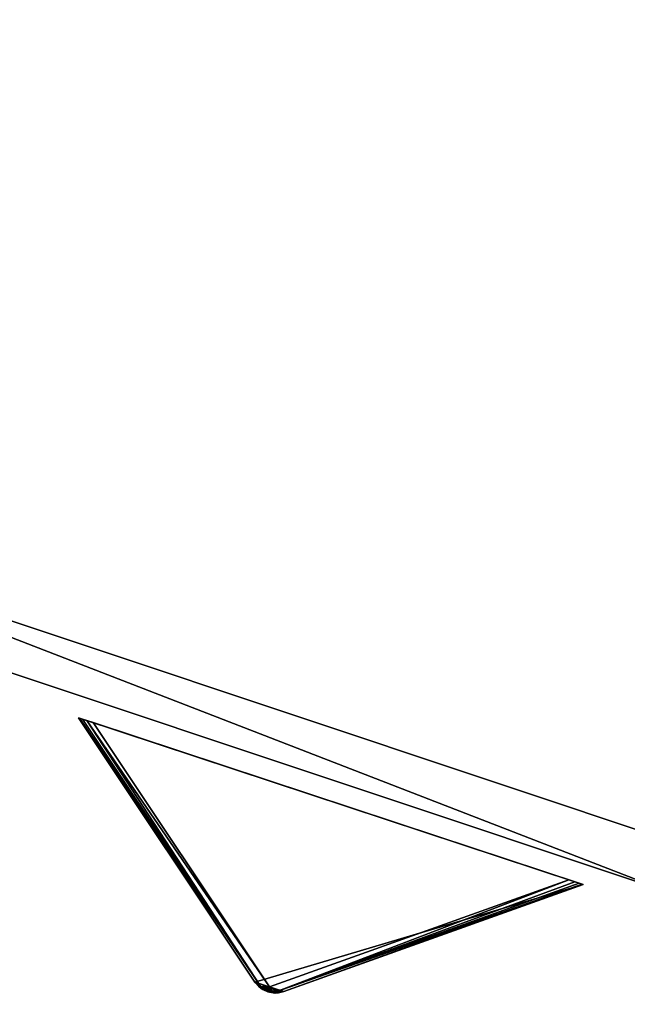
# Model space of a CAD drawing. Extents: x 1035 to 1594, y -280 to 280.
# Tile 11 of 256: x 1225 to 1250, y -259 to -220. Entities that reach past the tile are written whole.
import ezdxf

# ---------------------------------------------------------------- set-up
doc = ezdxf.new("R2010")
doc.units = 0
doc.header["$LTSCALE"] = 25.4
doc.layers.get('0').update_dxf_attribs({"color": 13, "linetype": 'CONTINUOUS'})

# ---------------------------------------------------------------- blocks, each defined once
blk = doc.blocks.new('GRUPUJ_3')
at = {"color": 254}
mesh = blk.add_polyface(dxfattribs=at)
corners = [(184.229, 22.744, 0.041), (203.718, 16.297), (184.475, 22.663), (203.964, 16.215, 0.041), (184.044, 22.805, 0.162), (204.149, 16.154, 0.162), (183.929, 22.843, 0.357), (204.264, 16.116, 0.357), (183.89, 22.856, 0.616), (204.302, 16.103, 0.616), (183.89, 22.856, 150), (204.302, 16.103, 150)]
mesh.append_faces([[corners[k] for k in face] for face in [(0, 1, 2), (9, 10, 11)]], dxfattribs={"vtx0": -1, "color": 254})
mesh.append_faces([[corners[k] for k in face] for face in [(1, 0, 3), (3, 4, 5), (5, 6, 7), (7, 8, 9)]], dxfattribs={"vtx0": -1, "vtx1": -1, "color": 254})
mesh.append_faces([[corners[k] for k in face] for face in [(3, 0, 4), (5, 4, 6), (7, 6, 8), (9, 8, 10)]], dxfattribs={"vtx0": -1, "vtx2": -1, "color": 254})
mesh = blk.add_polyface(dxfattribs=at)
corners = [(191.759, 11.716, 139.625), (191.343, 11.853, 139.625), (191.543, 11.761, 139.594), (191.979, 11.718, 139.717), (191.167, 11.987, 139.717), (192.194, 11.769, 139.866), (191.025, 12.156, 139.866), (204.302, 16.103, 150), (183.89, 22.856, 150)]
mesh.append_faces([[corners[k] for k in face] for face in [(0, 1, 2), (6, 7, 8)]], dxfattribs={"vtx0": -1, "color": 254})
mesh.append_faces([[corners[k] for k in face] for face in [(1, 3, 4), (4, 5, 6)]], dxfattribs={"vtx0": -1, "vtx1": -1, "color": 254})
mesh.append_faces([[corners[k] for k in face] for face in [(1, 0, 3), (4, 3, 5), (6, 5, 7)]], dxfattribs={"vtx0": -1, "vtx2": -1, "color": 254})
mesh = blk.add_polyface(dxfattribs=at)
corners = [(183.89, 22.856, 150), (191.025, 12.156, 10.75), (191.025, 12.156, 139.866), (183.89, 22.856, 0.616)]
mesh.append_faces([[corners[k] for k in face] for face in [(0, 1, 2), (1, 0, 3)]], dxfattribs={"vtx0": -1, "color": 254})
mesh = blk.add_polyface(dxfattribs=at)
corners = [(183.89, 22.856, 0.616), (191.256, 11.988, 10.41), (191.025, 12.156, 10.75)]
mesh.append_faces([[corners[k] for k in face] for face in [(0, 1, 2)]], dxfattribs={"color": 254})
mesh = blk.add_polyface(dxfattribs=at)
corners = [(183.89, 22.856, 0.616), (183.929, 22.843, 0.357), (191.256, 11.988, 10.41)]
mesh.append_faces([[corners[k] for k in face] for face in [(0, 1, 2)]], dxfattribs={"color": 254})
mesh = blk.add_polyface(dxfattribs=at)
corners = [(191.256, 11.988, 10.41), (183.929, 22.843, 0.357), (184.044, 22.805, 0.162)]
mesh.append_faces([[corners[k] for k in face] for face in [(0, 1, 2)]], dxfattribs={"color": 254})
mesh = blk.add_polyface(dxfattribs=at)
corners = [(191.256, 11.988, 10.41), (184.044, 22.805, 0.162), (184.229, 22.744, 0.041)]
mesh.append_faces([[corners[k] for k in face] for face in [(0, 1, 2)]], dxfattribs={"color": 254})
mesh = blk.add_polyface(dxfattribs=at)
corners = [(191.256, 11.988, 10.41), (184.229, 22.744, 0.041), (191.61, 11.963, 10.134)]
mesh.append_faces([[corners[k] for k in face] for face in [(0, 1, 2)]], dxfattribs={"color": 254})
mesh = blk.add_polyface(dxfattribs=at)
corners = [(191.61, 11.963, 10.134), (184.229, 22.744, 0.041), (184.475, 22.663)]
mesh.append_faces([[corners[k] for k in face] for face in [(0, 1, 2)]], dxfattribs={"color": 254})
mesh = blk.add_polyface(dxfattribs=at)
corners = [(191.61, 11.963, 10.134), (184.475, 22.663), (203.718, 16.297)]
mesh.append_faces([[corners[k] for k in face] for face in [(0, 1, 2)]], dxfattribs={"color": 254})
mesh = blk.add_polyface(dxfattribs=at)
corners = [(191.909, 11.772, 10.41), (191.61, 11.963, 10.134), (203.718, 16.297)]
mesh.append_faces([[corners[k] for k in face] for face in [(0, 1, 2)]], dxfattribs={"color": 254})
mesh = blk.add_polyface(dxfattribs=at)
corners = [(191.909, 11.772, 10.41), (203.718, 16.297), (203.964, 16.215, 0.041)]
mesh.append_faces([[corners[k] for k in face] for face in [(0, 1, 2)]], dxfattribs={"color": 254})
mesh = blk.add_polyface(dxfattribs=at)
corners = [(191.909, 11.772, 10.41), (203.964, 16.215, 0.041), (204.149, 16.154, 0.162)]
mesh.append_faces([[corners[k] for k in face] for face in [(0, 1, 2)]], dxfattribs={"color": 254})
mesh = blk.add_polyface(dxfattribs=at)
corners = [(191.909, 11.772, 10.41), (204.149, 16.154, 0.162), (204.264, 16.116, 0.357)]
mesh.append_faces([[corners[k] for k in face] for face in [(0, 1, 2)]], dxfattribs={"color": 254})
mesh = blk.add_polyface(dxfattribs=at)
corners = [(192.194, 11.769, 10.75), (191.909, 11.772, 10.41), (204.264, 16.116, 0.357)]
mesh.append_faces([[corners[k] for k in face] for face in [(0, 1, 2)]], dxfattribs={"color": 254})
mesh = blk.add_polyface(dxfattribs=at)
corners = [(192.194, 11.769, 10.75), (204.264, 16.116, 0.357), (204.302, 16.103, 0.616)]
mesh.append_faces([[corners[k] for k in face] for face in [(0, 1, 2)]], dxfattribs={"color": 254})
mesh = blk.add_polyface(dxfattribs=at)
corners = [(204.302, 16.103, 150), (192.194, 11.769, 10.75), (204.302, 16.103, 0.616), (192.194, 11.769, 139.866)]
mesh.append_faces([[corners[k] for k in face] for face in [(0, 1, 2), (1, 0, 3)]], dxfattribs={"vtx0": -1, "color": 254})
mesh = blk.add_polyface(dxfattribs=at)
corners = [(191.025, 12.156, 10.75), (191.28, 11.894, 10.75), (191.167, 11.987, 139.717)]
mesh.append_faces([[corners[k] for k in face] for face in [(0, 1, 2)]], dxfattribs={"color": 254})
mesh = blk.add_polyface(dxfattribs=at)
corners = [(191.025, 12.156, 10.75), (191.377, 11.868, 10.507), (191.28, 11.894, 10.75)]
mesh.append_faces([[corners[k] for k in face] for face in [(0, 1, 2)]], dxfattribs={"color": 254})
mesh = blk.add_polyface(dxfattribs=at)
corners = [(191.025, 12.156, 10.75), (191.167, 11.987, 139.717), (191.025, 12.156, 139.866)]
mesh.append_faces([[corners[k] for k in face] for face in [(0, 1, 2)]], dxfattribs={"color": 254})
mesh = blk.add_polyface(dxfattribs=at)
corners = [(191.025, 12.156, 10.75), (191.256, 11.988, 10.41), (191.377, 11.868, 10.507)]
mesh.append_faces([[corners[k] for k in face] for face in [(0, 1, 2)]], dxfattribs={"color": 254})
mesh = blk.add_polyface(dxfattribs=at)
corners = [(191.167, 11.987, 139.717), (191.28, 11.894, 10.75), (191.343, 11.853, 139.625)]
mesh.append_faces([[corners[k] for k in face] for face in [(0, 1, 2)]], dxfattribs={"color": 254})
mesh = blk.add_polyface(dxfattribs=at)
corners = [(191.377, 11.868, 10.507), (191.256, 11.988, 10.41), (191.61, 11.963, 10.134)]
mesh.append_faces([[corners[k] for k in face] for face in [(0, 1, 2)]], dxfattribs={"color": 254})
mesh = blk.add_polyface(dxfattribs=at)
corners = [(191.55, 11.782, 10.541), (191.377, 11.868, 10.507), (191.61, 11.963, 10.134)]
mesh.append_faces([[corners[k] for k in face] for face in [(0, 1, 2)]], dxfattribs={"color": 254})
mesh = blk.add_polyface(dxfattribs=at)
corners = [(191.55, 11.782, 10.541), (191.61, 11.963, 10.134), (191.74, 11.748, 10.507)]
mesh.append_faces([[corners[k] for k in face] for face in [(0, 1, 2)]], dxfattribs={"color": 254})
mesh = blk.add_polyface(dxfattribs=at)
corners = [(191.74, 11.748, 10.507), (191.61, 11.963, 10.134), (191.909, 11.772, 10.41)]
mesh.append_faces([[corners[k] for k in face] for face in [(0, 1, 2)]], dxfattribs={"color": 254})
mesh = blk.add_polyface(dxfattribs=at)
corners = [(191.28, 11.894, 10.75), (191.377, 11.868, 10.507), (191.343, 11.853, 10.75)]
mesh.append_faces([[corners[k] for k in face] for face in [(0, 1, 2)]], dxfattribs={"color": 254})
mesh = blk.add_polyface(dxfattribs=at)
corners = [(191.343, 11.853, 139.625), (191.28, 11.894, 10.75), (191.343, 11.853, 10.75)]
mesh.append_faces([[corners[k] for k in face] for face in [(0, 1, 2)]], dxfattribs={"color": 254})
mesh = blk.add_polyface(dxfattribs=at)
corners = [(191.343, 11.853, 10.75), (191.377, 11.868, 10.507), (191.759, 11.716, 10.75)]
mesh.append_faces([[corners[k] for k in face] for face in [(0, 1, 2)]], dxfattribs={"color": 254})
mesh = blk.add_polyface(dxfattribs=at)
corners = [(191.343, 11.853, 139.625), (191.343, 11.853, 10.75), (191.543, 11.761, 139.594)]
mesh.append_faces([[corners[k] for k in face] for face in [(0, 1, 2)]], dxfattribs={"color": 254})
mesh = blk.add_polyface(dxfattribs=at)
corners = [(191.759, 11.716, 139.625), (191.343, 11.853, 10.75), (191.759, 11.716, 10.75)]
mesh.append_faces([[corners[k] for k in face] for face in [(0, 1, 2)]], dxfattribs={"color": 254})
mesh = blk.add_polyface(dxfattribs=at)
corners = [(191.759, 11.716, 139.625), (191.543, 11.761, 139.594), (191.343, 11.853, 10.75)]
mesh.append_faces([[corners[k] for k in face] for face in [(0, 1, 2)]], dxfattribs={"color": 254})
mesh = blk.add_polyface(dxfattribs=at)
corners = [(191.759, 11.716, 10.75), (191.377, 11.868, 10.507), (191.55, 11.782, 10.541)]
mesh.append_faces([[corners[k] for k in face] for face in [(0, 1, 2)]], dxfattribs={"color": 254})
mesh = blk.add_polyface(dxfattribs=at)
corners = [(191.759, 11.716, 10.75), (191.55, 11.782, 10.541), (191.74, 11.748, 10.507)]
mesh.append_faces([[corners[k] for k in face] for face in [(0, 1, 2)]], dxfattribs={"color": 254})
mesh = blk.add_polyface(dxfattribs=at)
corners = [(191.834, 11.711, 10.75), (191.74, 11.748, 10.507), (191.909, 11.772, 10.41)]
mesh.append_faces([[corners[k] for k in face] for face in [(0, 1, 2)]], dxfattribs={"color": 254})
mesh = blk.add_polyface(dxfattribs=at)
corners = [(191.759, 11.716, 10.75), (191.74, 11.748, 10.507), (191.834, 11.711, 10.75)]
mesh.append_faces([[corners[k] for k in face] for face in [(0, 1, 2)]], dxfattribs={"color": 254})
mesh = blk.add_polyface(dxfattribs=at)
corners = [(192.194, 11.769, 139.866), (191.759, 11.716, 10.75), (191.834, 11.711, 10.75)]
mesh.append_faces([[corners[k] for k in face] for face in [(0, 1, 2)]], dxfattribs={"color": 254})
mesh = blk.add_polyface(dxfattribs=at)
corners = [(192.194, 11.769, 139.866), (191.979, 11.718, 139.717), (191.759, 11.716, 10.75)]
mesh.append_faces([[corners[k] for k in face] for face in [(0, 1, 2)]], dxfattribs={"color": 254})
mesh = blk.add_polyface(dxfattribs=at)
corners = [(191.979, 11.718, 139.717), (191.759, 11.716, 139.625), (191.759, 11.716, 10.75)]
mesh.append_faces([[corners[k] for k in face] for face in [(0, 1, 2)]], dxfattribs={"color": 254})
mesh = blk.add_polyface(dxfattribs=at)
corners = [(191.834, 11.711, 10.75), (191.909, 11.772, 10.41), (192.194, 11.769, 10.75)]
mesh.append_faces([[corners[k] for k in face] for face in [(0, 1, 2)]], dxfattribs={"color": 254})
mesh = blk.add_polyface(dxfattribs=at)
corners = [(192.194, 11.769, 139.866), (191.834, 11.711, 10.75), (192.194, 11.769, 10.75)]
mesh.append_faces([[corners[k] for k in face] for face in [(0, 1, 2)]], dxfattribs={"color": 254})
blk = doc.blocks.new('CRISTAL-M-7628-7627_STL_1')
at = {"color": 0}
blk.add_blockref('GRUPUJ_3', (14.455, -270.63, 250.002), dxfattribs=at)
at = {"color": 250}
mesh = blk.add_polyface(dxfattribs=at)
corners = [(5.38, -11.274, 430.002), (7.378, -11.194, 430.002), (7.194, 33.75, 430.002), (10.811, -56.007, 430.002), (12.771, -55.607, 430.002), (23.348, -99.289, 430.002), (25.218, -98.58, 430.002), (42.665, -140, 430.002), (44.397, -139, 430.002), (68.263, -177.085, 430.002), (69.812, -175.82, 430.002), (99.478, -209.583, 430.002), (100.804, -208.086, 430.002), (135.502, -236.653, 430.002), (136.571, -234.963, 430.002), (175.402, -257.594, 430.002), (176.186, -255.754, 430.002), (218.144, -271.864, 430.002), (218.623, -269.922, 430.002), (262.622, -279.092, 430.002), (262.783, -277.099, 430.002), (285.152, -280, 430.002), (285.152, -278, 430.002), (307.683, -279.092, 430.002), (307.522, -277.099, 430.002), (351.682, -269.922, 430.002), (352.161, -271.864, 430.002), (394.119, -255.754, 430.002), (394.903, -257.594, 430.002), (433.734, -234.963, 430.002), (434.803, -236.653, 430.002), (469.501, -208.086, 430.002), (470.827, -209.583, 430.002), (500.493, -175.82, 430.002), (502.042, -177.085, 430.002), (525.908, -139, 430.002), (527.64, -140, 430.002), (545.087, -98.58, 430.002), (546.957, -99.289, 430.002), (557.534, -55.607, 430.002), (559.494, -56.007, 430.002), (562.927, -11.194, 430.002), (564.925, -11.274, 430.002), (563.111, 33.75, 430.002), (9.179, 33.509, 430.002), (16.207, 77.901, 430.002), (18.128, 77.344, 430.002), (32.186, 120.034, 430.002), (33.993, 119.177, 430.002), (54.717, 159.058, 430.002), (56.363, 157.922, 430.002), (83.216, 193.963, 430.002), (84.658, 192.577, 430.002), (116.945, 223.844, 430.002), (118.146, 222.245, 430.002), (155.03, 247.928, 430.002), (155.959, 246.157, 430.002), (196.485, 265.59, 430.002), (197.119, 263.693, 430.002), (240.237, 276.374, 430.002), (240.558, 274.4, 430.002), (285.152, 280, 430.002), (285.152, 278, 430.002), (329.747, 274.4, 430.002), (330.068, 276.374, 430.002), (373.186, 263.693, 430.002), (373.819, 265.59, 430.002), (414.345, 246.157, 430.002), (415.275, 247.928, 430.002), (452.159, 222.245, 430.002), (453.36, 223.844, 430.002), (485.647, 192.577, 430.002), (487.089, 193.963, 430.002), (513.942, 157.922, 430.002), (515.588, 159.058, 430.002), (536.312, 119.177, 430.002), (538.119, 120.034, 430.002), (552.177, 77.344, 430.002), (554.098, 77.901, 430.002), (561.126, 33.509, 430.002)]
mesh.append_faces([[corners[k] for k in face] for face in [(0, 1, 2), (1, 3, 4), (4, 5, 6), (6, 7, 8), (8, 9, 10), (10, 11, 12), (12, 13, 14), (14, 15, 16), (16, 17, 18), (18, 19, 20), (20, 21, 22), (22, 23, 24), (24, 23, 25), (25, 26, 27), (27, 28, 29), (29, 30, 31), (31, 32, 33), (33, 34, 35), (35, 36, 37), (37, 38, 39), (39, 40, 41), (2, 44, 45), (44, 2, 1), (45, 46, 47), (47, 48, 49), (49, 50, 51), (51, 52, 53), (53, 54, 55), (55, 56, 57), (57, 58, 59), (59, 60, 61), (61, 63, 64), (64, 65, 66), (66, 67, 68), (68, 69, 70), (70, 71, 72), (72, 73, 74), (74, 75, 76), (76, 77, 78), (78, 79, 43)]], dxfattribs={"vtx0": -1, "vtx1": -1, "color": 250})
mesh.append_faces([[corners[k] for k in face] for face in [(1, 0, 3), (4, 3, 5), (6, 5, 7), (8, 7, 9), (10, 9, 11), (12, 11, 13), (14, 13, 15), (16, 15, 17), (18, 17, 19), (20, 19, 21), (22, 21, 23), (25, 23, 26), (27, 26, 28), (29, 28, 30), (31, 30, 32), (33, 32, 34), (35, 34, 36), (37, 36, 38), (39, 38, 40), (41, 40, 42), (41, 42, 43), (45, 44, 46), (47, 46, 48), (49, 48, 50), (51, 50, 52), (53, 52, 54), (55, 54, 56), (57, 56, 58), (59, 58, 60), (61, 60, 62), (61, 62, 63), (64, 63, 65), (66, 65, 67), (68, 67, 69), (70, 69, 71), (72, 71, 73), (74, 73, 75), (76, 75, 77), (78, 77, 79), (43, 79, 41)]], dxfattribs={"vtx0": -1, "vtx2": -1, "color": 250})
mesh = blk.add_polyface(dxfattribs=at)
corners = [(7.194, 33.75, 410.002), (9.179, 33.509, 410.002), (7.378, -11.194, 410.002), (16.207, 77.901, 410.002), (18.128, 77.344, 410.002), (32.186, 120.034, 410.002), (33.993, 119.177, 410.002), (54.717, 159.058, 410.002), (56.363, 157.922, 410.002), (83.216, 193.963, 410.002), (84.658, 192.577, 410.002), (116.945, 223.844, 410.002), (118.146, 222.245, 410.002), (155.03, 247.928, 410.002), (155.959, 246.157, 410.002), (196.485, 265.59, 410.002), (197.119, 263.693, 410.002), (240.237, 276.374, 410.002), (240.558, 274.4, 410.002), (285.152, 280, 410.002), (285.152, 278, 410.002), (330.068, 276.374, 410.002), (329.747, 274.4, 410.002), (373.186, 263.693, 410.002), (373.819, 265.59, 410.002), (414.345, 246.157, 410.002), (415.275, 247.928, 410.002), (452.159, 222.245, 410.002), (453.36, 223.844, 410.002), (485.647, 192.577, 410.002), (487.089, 193.963, 410.002), (513.942, 157.922, 410.002), (515.588, 159.058, 410.002), (536.312, 119.177, 410.002), (538.119, 120.034, 410.002), (552.177, 77.344, 410.002), (554.098, 77.901, 410.002), (561.126, 33.509, 410.002), (563.111, 33.75, 410.002), (562.927, -11.194, 410.002), (5.38, -11.274, 410.002), (10.811, -56.007, 410.002), (12.771, -55.607, 410.002), (23.348, -99.289, 410.002), (25.218, -98.58, 410.002), (42.665, -140, 410.002), (44.397, -139, 410.002), (68.263, -177.085, 410.002), (69.812, -175.82, 410.002), (99.478, -209.583, 410.002), (100.804, -208.086, 410.002), (135.502, -236.653, 410.002), (136.571, -234.963, 410.002), (175.402, -257.594, 410.002), (176.186, -255.754, 410.002), (218.144, -271.864, 410.002), (218.623, -269.922, 410.002), (262.622, -279.092, 410.002), (262.783, -277.099, 410.002), (285.152, -280, 410.002), (285.152, -278, 410.002), (307.522, -277.099, 410.002), (307.683, -279.092, 410.002), (351.682, -269.922, 410.002), (352.161, -271.864, 410.002), (394.119, -255.754, 410.002), (394.903, -257.594, 410.002), (433.734, -234.963, 410.002), (434.803, -236.653, 410.002), (469.501, -208.086, 410.002), (470.827, -209.583, 410.002), (500.493, -175.82, 410.002), (502.042, -177.085, 410.002), (525.908, -139, 410.002), (527.64, -140, 410.002), (545.087, -98.58, 410.002), (546.957, -99.289, 410.002), (557.534, -55.607, 410.002), (559.494, -56.007, 410.002), (564.925, -11.274, 410.002)]
mesh.append_faces([[corners[k] for k in face] for face in [(1, 3, 4), (4, 5, 6), (6, 7, 8), (8, 9, 10), (10, 11, 12), (12, 13, 14), (14, 15, 16), (16, 17, 18), (18, 19, 20), (20, 21, 22), (22, 21, 23), (23, 24, 25), (25, 26, 27), (27, 28, 29), (29, 30, 31), (31, 32, 33), (33, 34, 35), (35, 36, 37), (37, 38, 39), (40, 2, 41), (41, 42, 43), (43, 44, 45), (45, 46, 47), (47, 48, 49), (49, 50, 51), (51, 52, 53), (53, 54, 55), (55, 56, 57), (57, 58, 59), (59, 61, 62), (62, 63, 64), (64, 65, 66), (66, 67, 68), (68, 69, 70), (70, 71, 72), (72, 73, 74), (74, 75, 76), (76, 77, 78), (78, 39, 79), (79, 39, 38)]], dxfattribs={"vtx0": -1, "vtx1": -1, "color": 250})
mesh.append_faces([[corners[k] for k in face] for face in [(0, 1, 2), (1, 0, 3), (4, 3, 5), (6, 5, 7), (8, 7, 9), (10, 9, 11), (12, 11, 13), (14, 13, 15), (16, 15, 17), (18, 17, 19), (20, 19, 21), (23, 21, 24), (25, 24, 26), (27, 26, 28), (29, 28, 30), (31, 30, 32), (33, 32, 34), (35, 34, 36), (37, 36, 38), (2, 40, 0), (41, 2, 42), (43, 42, 44), (45, 44, 46), (47, 46, 48), (49, 48, 50), (51, 50, 52), (53, 52, 54), (55, 54, 56), (57, 56, 58), (59, 58, 60), (59, 60, 61), (62, 61, 63), (64, 63, 65), (66, 65, 67), (68, 67, 69), (70, 69, 71), (72, 71, 73), (74, 73, 75), (76, 75, 77), (78, 77, 39)]], dxfattribs={"vtx0": -1, "vtx2": -1, "color": 250})
mesh = blk.add_polyface(dxfattribs=at)
corners = [(22.865, -10.57, 417.002), (24.864, -10.489, 417.002), (24.566, 31.641, 417.002), (27.957, -52.507, 417.002), (29.917, -52.107, 417.002), (39.711, -93.084, 417.002), (41.581, -92.375, 417.002), (57.821, -131.25, 417.002), (59.553, -130.25, 417.002), (81.819, -166.017, 417.002), (83.368, -164.752, 417.002), (111.083, -196.484, 417.002), (112.409, -194.987, 417.002), (144.855, -221.862, 417.002), (145.924, -220.172, 417.002), (182.261, -241.495, 417.002), (183.045, -239.655, 417.002), (222.332, -254.872, 417.002), (222.811, -252.93, 417.002), (264.03, -261.649, 417.002), (264.191, -259.655, 417.002), (285.152, -262.5, 417.002), (285.152, -260.5, 417.002), (306.275, -261.649, 417.002), (306.114, -259.655, 417.002), (347.494, -252.93, 417.002), (347.973, -254.872, 417.002), (387.26, -239.655, 417.002), (388.044, -241.495, 417.002), (424.381, -220.172, 417.002), (425.45, -221.862, 417.002), (457.896, -194.987, 417.002), (459.222, -196.484, 417.002), (486.937, -164.752, 417.002), (488.486, -166.017, 417.002), (510.752, -130.25, 417.002), (512.484, -131.25, 417.002), (528.724, -92.375, 417.002), (530.594, -93.084, 417.002), (540.388, -52.107, 417.002), (542.348, -52.507, 417.002), (545.441, -10.489, 417.002), (547.44, -10.57, 417.002), (545.739, 31.641, 417.002), (26.552, 31.4, 417.002), (33.016, 73.032, 417.002), (34.937, 72.476, 417.002), (47.997, 112.532, 417.002), (49.804, 111.674, 417.002), (69.119, 149.117, 417.002), (70.765, 147.981, 417.002), (95.837, 181.84, 417.002), (97.279, 180.455, 417.002), (127.458, 209.854, 417.002), (128.659, 208.255, 417.002), (163.163, 232.432, 417.002), (164.092, 230.661, 417.002), (202.027, 248.991, 417.002), (202.66, 247.094, 417.002), (243.044, 259.101, 417.002), (243.365, 257.127, 417.002), (285.152, 262.5, 417.002), (285.152, 260.5, 417.002), (326.94, 257.127, 417.002), (327.26, 259.101, 417.002), (367.644, 247.094, 417.002), (368.278, 248.991, 417.002), (406.213, 230.661, 417.002), (407.142, 232.432, 417.002), (441.646, 208.255, 417.002), (442.847, 209.854, 417.002), (473.026, 180.455, 417.002), (474.468, 181.84, 417.002), (499.54, 147.981, 417.002), (501.186, 149.117, 417.002), (520.501, 111.674, 417.002), (522.308, 112.532, 417.002), (535.367, 72.476, 417.002), (537.288, 73.032, 417.002), (543.753, 31.4, 417.002)]
mesh.append_faces([[corners[k] for k in face] for face in [(0, 1, 2), (1, 3, 4), (4, 5, 6), (6, 7, 8), (8, 9, 10), (10, 11, 12), (12, 13, 14), (14, 15, 16), (16, 17, 18), (18, 19, 20), (20, 21, 22), (22, 23, 24), (24, 23, 25), (25, 26, 27), (27, 28, 29), (29, 30, 31), (31, 32, 33), (33, 34, 35), (35, 36, 37), (37, 38, 39), (39, 40, 41), (2, 44, 45), (44, 2, 1), (45, 46, 47), (47, 48, 49), (49, 50, 51), (51, 52, 53), (53, 54, 55), (55, 56, 57), (57, 58, 59), (59, 60, 61), (61, 63, 64), (64, 65, 66), (66, 67, 68), (68, 69, 70), (70, 71, 72), (72, 73, 74), (74, 75, 76), (76, 77, 78), (78, 79, 43)]], dxfattribs={"vtx0": -1, "vtx1": -1, "color": 250})
mesh.append_faces([[corners[k] for k in face] for face in [(1, 0, 3), (4, 3, 5), (6, 5, 7), (8, 7, 9), (10, 9, 11), (12, 11, 13), (14, 13, 15), (16, 15, 17), (18, 17, 19), (20, 19, 21), (22, 21, 23), (25, 23, 26), (27, 26, 28), (29, 28, 30), (31, 30, 32), (33, 32, 34), (35, 34, 36), (37, 36, 38), (39, 38, 40), (41, 40, 42), (41, 42, 43), (45, 44, 46), (47, 46, 48), (49, 48, 50), (51, 50, 52), (53, 52, 54), (55, 54, 56), (57, 56, 58), (59, 58, 60), (61, 60, 62), (61, 62, 63), (64, 63, 65), (66, 65, 67), (68, 67, 69), (70, 69, 71), (72, 71, 73), (74, 73, 75), (76, 75, 77), (78, 77, 79), (43, 79, 41)]], dxfattribs={"vtx0": -1, "vtx2": -1, "color": 250})
mesh = blk.add_polyface(dxfattribs=at)
corners = [(24.566, 31.641, 410.002), (26.552, 31.4, 410.002), (24.864, -10.489, 410.002), (33.016, 73.032, 410.002), (34.937, 72.476, 410.002), (47.997, 112.532, 410.002), (49.804, 111.674, 410.002), (69.119, 149.117, 410.002), (70.765, 147.981, 410.002), (95.837, 181.84, 410.002), (97.279, 180.455, 410.002), (127.458, 209.854, 410.002), (128.659, 208.255, 410.002), (163.163, 232.432, 410.002), (164.092, 230.661, 410.002), (202.027, 248.991, 410.002), (202.66, 247.094, 410.002), (243.044, 259.101, 410.002), (243.365, 257.127, 410.002), (285.152, 262.5, 410.002), (285.152, 260.5, 410.002), (327.26, 259.101, 410.002), (326.94, 257.127, 410.002), (367.644, 247.094, 410.002), (368.278, 248.991, 410.002), (406.213, 230.661, 410.002), (407.142, 232.432, 410.002), (441.646, 208.255, 410.002), (442.847, 209.854, 410.002), (473.026, 180.455, 410.002), (474.468, 181.84, 410.002), (499.54, 147.981, 410.002), (501.186, 149.117, 410.002), (520.501, 111.674, 410.002), (522.308, 112.532, 410.002), (535.367, 72.476, 410.002), (537.288, 73.032, 410.002), (543.753, 31.4, 410.002), (545.739, 31.641, 410.002), (545.441, -10.489, 410.002), (22.865, -10.57, 410.002), (27.957, -52.507, 410.002), (29.917, -52.107, 410.002), (39.711, -93.084, 410.002), (41.581, -92.375, 410.002), (57.821, -131.25, 410.002), (59.553, -130.25, 410.002), (81.819, -166.017, 410.002), (83.368, -164.752, 410.002), (111.083, -196.484, 410.002), (112.409, -194.987, 410.002), (144.855, -221.862, 410.002), (145.924, -220.172, 410.002), (182.261, -241.495, 410.002), (183.045, -239.655, 410.002), (222.332, -254.872, 410.002), (222.811, -252.93, 410.002), (264.03, -261.649, 410.002), (264.191, -259.655, 410.002), (285.152, -262.5, 410.002), (285.152, -260.5, 410.002), (306.114, -259.655, 410.002), (306.275, -261.649, 410.002), (347.494, -252.93, 410.002), (347.973, -254.872, 410.002), (387.26, -239.655, 410.002), (388.044, -241.495, 410.002), (424.381, -220.172, 410.002), (425.45, -221.862, 410.002), (457.896, -194.987, 410.002), (459.222, -196.484, 410.002), (486.937, -164.752, 410.002), (488.486, -166.017, 410.002), (510.752, -130.25, 410.002), (512.484, -131.25, 410.002), (528.724, -92.375, 410.002), (530.594, -93.084, 410.002), (540.388, -52.107, 410.002), (542.348, -52.507, 410.002), (547.44, -10.57, 410.002)]
mesh.append_faces([[corners[k] for k in face] for face in [(1, 3, 4), (4, 5, 6), (6, 7, 8), (8, 9, 10), (10, 11, 12), (12, 13, 14), (14, 15, 16), (16, 17, 18), (18, 19, 20), (20, 21, 22), (22, 21, 23), (23, 24, 25), (25, 26, 27), (27, 28, 29), (29, 30, 31), (31, 32, 33), (33, 34, 35), (35, 36, 37), (37, 38, 39), (40, 2, 41), (41, 42, 43), (43, 44, 45), (45, 46, 47), (47, 48, 49), (49, 50, 51), (51, 52, 53), (53, 54, 55), (55, 56, 57), (57, 58, 59), (59, 61, 62), (62, 63, 64), (64, 65, 66), (66, 67, 68), (68, 69, 70), (70, 71, 72), (72, 73, 74), (74, 75, 76), (76, 77, 78), (78, 39, 79), (79, 39, 38)]], dxfattribs={"vtx0": -1, "vtx1": -1, "color": 250})
mesh.append_faces([[corners[k] for k in face] for face in [(0, 1, 2), (1, 0, 3), (4, 3, 5), (6, 5, 7), (8, 7, 9), (10, 9, 11), (12, 11, 13), (14, 13, 15), (16, 15, 17), (18, 17, 19), (20, 19, 21), (23, 21, 24), (25, 24, 26), (27, 26, 28), (29, 28, 30), (31, 30, 32), (33, 32, 34), (35, 34, 36), (37, 36, 38), (2, 40, 0), (41, 2, 42), (43, 42, 44), (45, 44, 46), (47, 46, 48), (49, 48, 50), (51, 50, 52), (53, 52, 54), (55, 54, 56), (57, 56, 58), (59, 58, 60), (59, 60, 61), (62, 61, 63), (64, 63, 65), (66, 65, 67), (68, 67, 69), (70, 69, 71), (72, 71, 73), (74, 73, 75), (76, 75, 77), (78, 77, 39)]], dxfattribs={"vtx0": -1, "vtx2": -1, "color": 250})
mesh = blk.add_polyface(dxfattribs=at)
corners = [(232.022, -81.972, 420.002), (150.683, -242.856, 420.002), (142.022, -237.856, 420.002), (240.683, -86.972, 420.002)]
mesh.append_faces([[corners[k] for k in face] for face in [(0, 1, 2), (1, 0, 3)]], dxfattribs={"vtx0": -1, "color": 250})
mesh = blk.add_polyface(dxfattribs=at)
corners = [(232.022, -81.972, 430.002), (142.022, -237.856, 420.002), (142.022, -237.856, 430.002), (232.022, -81.972, 420.002)]
mesh.append_faces([[corners[k] for k in face] for face in [(0, 1, 2), (1, 0, 3)]], dxfattribs={"vtx0": -1, "color": 250})
mesh = blk.add_polyface(dxfattribs=at)
corners = [(150.683, -242.856, 430.002), (232.022, -81.972, 430.002), (142.022, -237.856, 430.002), (240.683, -86.972, 430.002)]
mesh.append_faces([[corners[k] for k in face] for face in [(0, 1, 2), (1, 0, 3)]], dxfattribs={"vtx0": -1, "color": 250})
mesh = blk.add_polyface(dxfattribs=at)
corners = [(149.817, -242.356, 420.969), (232.86, -82.455, 420.969), (142.86, -238.34, 420.969), (239.817, -86.472, 420.969)]
mesh.append_faces([[corners[k] for k in face] for face in [(0, 1, 2), (1, 0, 3)]], dxfattribs={"vtx0": -1, "color": 250})
mesh = blk.add_polyface(dxfattribs=at)
corners = [(232.86, -82.455, 420.969), (142.86, -238.34, 429.002), (142.86, -238.34, 420.969), (232.86, -82.455, 429.002)]
mesh.append_faces([[corners[k] for k in face] for face in [(0, 1, 2), (1, 0, 3)]], dxfattribs={"vtx0": -1, "color": 250})
mesh = blk.add_polyface(dxfattribs=at)
corners = [(232.86, -82.455, 429.002), (149.817, -242.356, 429.002), (142.86, -238.34, 429.002), (239.817, -86.472, 429.002)]
mesh.append_faces([[corners[k] for k in face] for face in [(0, 1, 2), (1, 0, 3)]], dxfattribs={"vtx0": -1, "color": 250})
mesh = blk.add_polyface(dxfattribs=at)
corners = [(239.817, -86.472, 429.002), (149.817, -242.356, 420.969), (149.817, -242.356, 429.002), (239.817, -86.472, 420.969)]
mesh.append_faces([[corners[k] for k in face] for face in [(0, 1, 2), (1, 0, 3)]], dxfattribs={"vtx0": -1, "color": 250})
mesh = blk.add_polyface(dxfattribs=at)
corners = [(240.683, -86.972, 420.002), (150.683, -242.856, 430.002), (150.683, -242.856, 420.002), (240.683, -86.972, 430.002)]
mesh.append_faces([[corners[k] for k in face] for face in [(0, 1, 2), (1, 0, 3)]], dxfattribs={"vtx0": -1, "color": 250})
mesh = blk.add_polyface(dxfattribs=at)
corners = [(183.045, -239.655, 417.002), (222.811, -252.93, 410.002), (183.045, -239.655, 410.002), (222.811, -252.93, 417.002)]
mesh.append_faces([[corners[k] for k in face] for face in [(0, 1, 2), (1, 0, 3)]], dxfattribs={"vtx0": -1, "color": 250})
mesh = blk.add_polyface(dxfattribs=at)
corners = [(222.332, -254.872, 417.002), (182.261, -241.495, 410.002), (222.332, -254.872, 410.002), (182.261, -241.495, 417.002)]
mesh.append_faces([[corners[k] for k in face] for face in [(0, 1, 2), (1, 0, 3)]], dxfattribs={"vtx0": -1, "color": 250})
mesh = blk.add_polyface(dxfattribs=at)
corners = [(176.186, -255.754, 430.002), (218.623, -269.922, 410.002), (176.186, -255.754, 410.002), (218.623, -269.922, 430.002)]
mesh.append_faces([[corners[k] for k in face] for face in [(0, 1, 2), (1, 0, 3)]], dxfattribs={"vtx0": -1, "color": 250})
mesh = blk.add_polyface(dxfattribs=at)
corners = [(218.144, -271.864, 430.002), (175.402, -257.594, 410.002), (218.144, -271.864, 410.002), (175.402, -257.594, 430.002)]
mesh.append_faces([[corners[k] for k in face] for face in [(0, 1, 2), (1, 0, 3)]], dxfattribs={"vtx0": -1, "color": 250})
blk = doc.blocks.new('GRUPUJ_5')
at = {"color": 0}
blk.add_blockref('CRISTAL-M-7628-7627_STL_1', (-5.38, 280, -0.002), dxfattribs=at)
blk = doc.blocks.new('GRUPUJ_8')
at = {"color": 0}
blk.add_blockref('GRUPUJ_5', (0, 0), dxfattribs=at)

msp = doc.modelspace()

# ---------------------------------------------------------------- block references
at = {"color": 0}
msp.add_blockref('GRUPUJ_8', (1034.78, -280, 0.002), dxfattribs=at)

doc.saveas('drawing.dxf')
